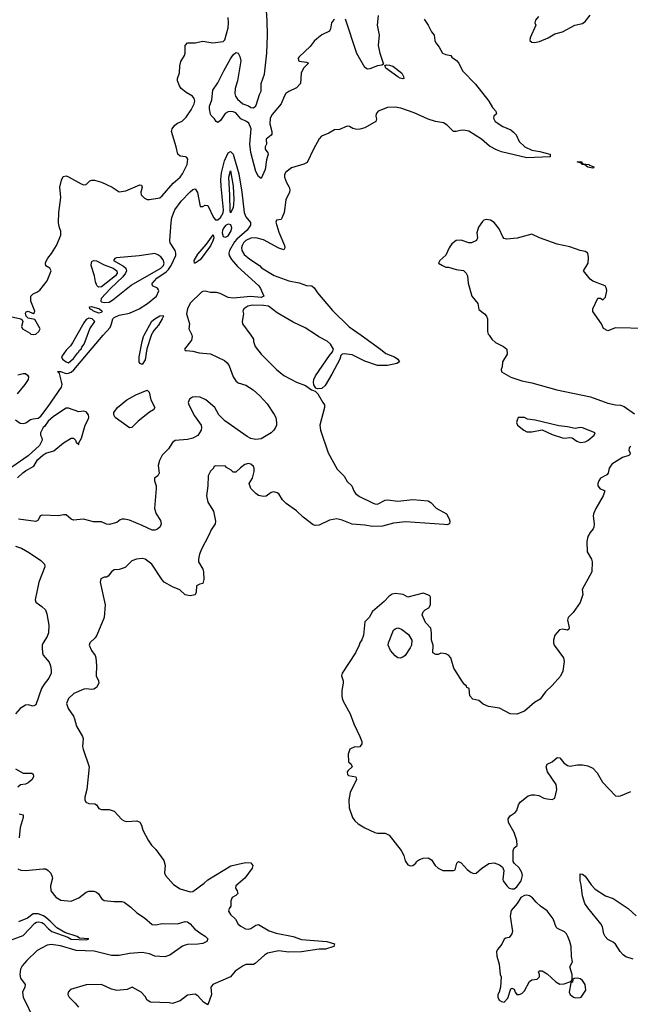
# Model space of a CAD drawing. Header units: inches. Extents: x 1384664 to 1536621, y 460766 to 646467.
# Tile 172 of 256: x 1452204 to 1457027, y 534713 to 542494. Entities that reach past the tile are written whole.
import ezdxf

# ---------------------------------------------------------------- set-up
doc = ezdxf.new("R2010")
doc.units = ezdxf.units.IN
doc.header["$MEASUREMENT"] = 0
doc.layers.add('B4553', color=7, linetype='Continuous')
doc.layers.add('B4554', color=7, linetype='Continuous')

msp = doc.modelspace()

# ---------------------------------------------------------------- linework, layer by layer
at = {"layer": 'B4553', "color": 5}
for points, elevation in [([(1452171.2, 539331.2), (1452206.5, 539306.5), (1452230, 539301.9), (1452251.4, 539308.6), (1452290, 539334), (1452310, 539340.6), (1452350, 539344.2), (1452370, 539361.3), (1452430, 539436.9), (1452533.6, 539590), (1452538.6, 539610), (1452535.2, 539635.2), (1452517.6, 539697.6), (1452504.8, 539710), (1452505.5, 539714.5), (1452526.6, 539713.4), (1452570, 539699.1), (1452590, 539700.6), (1452610, 539708.6), (1452632.3, 539727.7), (1452864.4, 540000)], 660), ([(1453563.7, 540000), (1453566.3, 539990), (1453559.5, 539960.5), (1453504.2, 539890), (1453510, 539880.5), (1453518.4, 539878.4), (1453570, 539873.2), (1453621.7, 539861.7), (1453710, 539853.1), (1453820.6, 539800.6), (1453841.8, 539781.8), (1453857.9, 539757.9), (1453890, 539672.4), (1453910, 539639), (1453930, 539623.8), (1453990, 539606.2), (1454049, 539569), (1454100.6, 539520.6), (1454157.5, 539457.5), (1454214.6, 539374.6), (1454226.3, 539350), (1454232.7, 539310), (1454232.1, 539290), (1454225, 539270), (1454211, 539249), (1454190.1, 539229.9), (1454110, 539181.1), (1454070, 539175.7), (1454030, 539184.3), (1453999.5, 539199.5), (1453823.6, 539323.6), (1453775.4, 539370), (1453746, 539430), (1453673.4, 539490), (1453629.5, 539510.5), (1453590, 539514.6), (1453568.4, 539511.6), (1453543.8, 539496.2), (1453534.5, 539470), (1453540.1, 539450), (1453584.1, 539364.1), (1453636.1, 539290), (1453640.7, 539270), (1453635.9, 539250), (1453610, 539209.1), (1453570, 539185.7), (1453530, 539176.3), (1453432, 539167.9), (1453410, 539153.7), (1453378.5, 539101.5), (1453330, 539053.7), (1453307.8, 539010), (1453298.6, 538970), (1453305.5, 538910), (1453294.8, 538890), (1453267.3, 538870), (1453267.7, 538850), (1453280.4, 538810), (1453282, 538790), (1453268.3, 538630), (1453280.9, 538590), (1453316.2, 538536.2), (1453321, 538510), (1453312.4, 538487.6), (1453292, 538468), (1453270, 538458.8), (1453250, 538458.9), (1453170, 538498), (1453070, 538538.3), (1453032.4, 538547.6), (1453010, 538547), (1452997.5, 538542.5), (1452970, 538520.9), (1452910, 538505.7), (1452890, 538508.5), (1452850, 538525.4), (1452786.7, 538526.7), (1452706.5, 538546.5), (1452630, 538539.7), (1452610, 538547.6), (1452570, 538581.6), (1452550, 538582.4), (1452510, 538574), (1452382, 538578), (1452366.8, 538573.2), (1452350, 538539), (1452331.7, 538528.3), (1452194, 538546)], 660), ([(1452654.9, 540000), (1452620.7, 539939.3), (1452604.7, 539915.3), (1452570, 539882), (1452533.4, 539830), (1452542.4, 539810), (1452570, 539789.1), (1452590, 539783.1), (1452630, 539815.5), (1452660.3, 539859.7), (1452672, 539870), (1452677.3, 539882.8), (1452689.3, 539890), (1452694.3, 539905.7), (1452714, 539930), (1452739.1, 540000)], 680), ([(1454029.2, 540000), (1454050.7, 539970), (1454050.8, 539950.8), (1454064.9, 539910), (1454110.6, 539850), (1454232.7, 539730), (1454290, 539683.1), (1454390.7, 539630), (1454462.4, 539602.4), (1454508.5, 539570), (1454538.3, 539558.3), (1454557.8, 539537.8), (1454599.3, 539470), (1454610.4, 539450), (1454610.4, 539430.4), (1454574.4, 539290), (1454579.5, 539250), (1454639.5, 539070), (1454710, 538942.5), (1454766.1, 538886.1), (1454790, 538844.1), (1454826.8, 538810), (1454842.5, 538770), (1454856.8, 538750), (1454887.1, 538727.1), (1454990, 538675.9), (1455010, 538667.7), (1455030, 538666), (1455090, 538696.5), (1455110, 538700.2), (1455190, 538690.2), (1455310, 538701.5), (1455430, 538692), (1455450, 538679.3), (1455494.2, 538634.2), (1455574, 538590), (1455596.3, 538550), (1455601, 538530), (1455598, 538510), (1455576.7, 538503.3), (1455556, 538504), (1455250, 538526.9), (1455156.1, 538516.1), (1455070, 538492.8), (1454990, 538489), (1454930, 538499), (1454830, 538506.1), (1454750, 538538.8), (1454709.8, 538549.8), (1454650, 538539.9), (1454570, 538498.3), (1454537.4, 538497.4), (1454522.9, 538502.9), (1454442, 538562), (1454390, 538611.8), (1454309.6, 538670), (1454280.8, 538700.8), (1454250, 538747.3), (1454236.1, 538756.1), (1454210, 538762.4), (1454190, 538758.4), (1454150, 538729.2), (1454130, 538726), (1454090, 538734), (1454068.7, 538750), (1454028.7, 538790), (1454015.3, 538830), (1454042, 538870), (1454055.5, 538924.5), (1454055.1, 538950), (1454050, 538962), (1454030, 538980.9), (1454010, 538986.6), (1453982.4, 538977.6), (1453947.3, 538952.7), (1453910, 538918), (1453890, 538918), (1453873.6, 538933.6), (1453836.4, 538956.4), (1453830, 538966), (1453752.7, 538967.3), (1453738, 538962), (1453734, 538950), (1453710, 538926), (1453692, 538890), (1453691, 538810), (1453679.6, 538730), (1453690, 538680.7), (1453734, 538610), (1453750.8, 538530), (1453746.8, 538510), (1453716.7, 538463.3), (1453699, 538421), (1453638.8, 538310), (1453622.8, 538270), (1453614.8, 538230), (1453617.3, 538210), (1453650, 538151.3), (1453656.3, 538130), (1453658.8, 538070), (1453650, 538038), (1453625.4, 538034.6), (1453601, 538019), (1453598, 537970), (1453590.9, 537949.1), (1453550, 537942), (1453510, 537948), (1453469.5, 537989.5), (1453410, 538012), (1453346, 538050), (1453328.3, 538068.3), (1453247.6, 538190), (1453196, 538230), (1453170, 538235.2), (1453127.3, 538230), (1453090, 538217.6), (1453035.8, 538164.2), (1452990.3, 538149.7), (1452950, 538145.6), (1452928.8, 538131.2), (1452902.6, 538097.4), (1452890, 538089.7), (1452870, 538088), (1452845.7, 538074.3), (1452838.9, 538050), (1452879.1, 537870), (1452870.7, 537770.7), (1452812.7, 537630), (1452799.3, 537610), (1452757.6, 537570), (1452752.2, 537550), (1452771.8, 537510), (1452799.5, 537470), (1452806, 537450), (1452810.3, 537390), (1452807.4, 537310), (1452826.4, 537270), (1452828.7, 537250), (1452810, 537216.3), (1452790, 537202.7), (1452770, 537199.7), (1452730, 537207.1), (1452710, 537204.4), (1452631.1, 537168.9), (1452590.4, 537130), (1452574.4, 537090), (1452585.7, 537050), (1452628.8, 536990), (1452638, 536970), (1452651.8, 536910), (1452700.4, 536830), (1452704.4, 536810), (1452700.4, 536750), (1452704.4, 536730), (1452752.2, 536590), (1452734.9, 536410), (1452719.3, 536350), (1452719.5, 536330), (1452726, 536310), (1452750, 536299.5), (1452797.6, 536297.6), (1452810.3, 536290.3), (1452830, 536260.5), (1452850, 536252.7), (1452910, 536251.5), (1452950, 536239.6), (1453010, 536174.6), (1453030, 536163.2), (1453050, 536159), (1453130, 536162.8), (1453153.4, 536153.4), (1453166.7, 536130), (1453176.5, 536090), (1453217.4, 536010), (1453245.7, 535970), (1453278, 535938), (1453342.4, 535850), (1453353, 535810), (1453348.5, 535751.5), (1453355.5, 535730), (1453419.4, 535659.4), (1453470, 535625.3), (1453550, 535602), (1453570, 535604.9), (1453662, 535670), (1453690, 535697.1), (1453872.1, 535807.9), (1453986.5, 535833.5), (1454030, 535831.3), (1454046.2, 535810), (1454039.7, 535790), (1453982.8, 535710), (1453910.3, 535650), (1453907.7, 535630), (1453920.7, 535610), (1453926.8, 535590), (1453910, 535573.2), (1453883.1, 535556.9), (1453870.5, 535530), (1453870.5, 535490), (1453858.8, 535470), (1453854, 535450), (1453870, 535422), (1453907.1, 535387.1), (1453930, 535347), (1453950, 535330.4), (1453987.7, 535310), (1454010, 535306.3), (1454030, 535311.8), (1454070, 535338), (1454090, 535344), (1454175, 535295), (1454230, 535275.2), (1454364, 535250), (1454430, 535225.2), (1454630, 535210.8), (1454690.8, 535190), (1454684.9, 535170), (1454618, 535150), (1454570, 535147.9), (1454430, 535127.9), (1454326.7, 535126.7), (1454250, 535137.2), (1454162, 535118), (1454137.6, 535102.4), (1454064, 535036), (1454050, 535029), (1453990, 535027.1), (1453970, 535018.4), (1453905.4, 534974.6), (1453868.8, 534931.2), (1453730, 534869.6), (1453713.4, 534850), (1453718.9, 534790), (1453690, 534709), (1453656, 534730), (1453610, 534780.9), (1453590, 534792.8), (1453530, 534785.6), (1453470, 534742), (1453410, 534719), (1453384.1, 534724.1), (1453238, 534730), (1453210, 534746), (1453195.6, 534775.6), (1453164, 534810), (1453092, 534848), (1453052, 534830), (1452970, 534821.6), (1452930, 534831.8), (1452850, 534870.9), (1452730, 534867.6), (1452606, 534830), (1452586.8, 534810), (1452584, 534790), (1452594.8, 534770), (1452643.2, 534723.2), (1452668.7, 534690)], 680), ([(1453242.3, 540000), (1453241.5, 539998.5), (1453207.1, 539892.9), (1453194.8, 539805.2), (1453170, 539769), (1453156.4, 539776.4), (1453148, 539788), (1453148.5, 539828.5), (1453171, 539951), (1453182.5, 539990), (1453187.9, 540000)], 640), ([(1454900.7, 540000), (1455054.8, 539890), (1455095.1, 539855.1), (1455164.7, 539830), (1455190.2, 539810), (1455203, 539790), (1455182.9, 539777.1), (1455110, 539761.3), (1455030, 539762), (1454930, 539796.3), (1454830, 539844.1), (1454767.3, 539852.7), (1454750.2, 539849.8), (1454741.1, 539838.9), (1454731.6, 539810), (1454670, 539691.9), (1454617.6, 539602.4), (1454590, 539578.9), (1454556.6, 539576.6), (1454543.1, 539583.1), (1454528.2, 539608.2), (1454523.5, 539630), (1454526, 539650), (1454541.1, 539678.9), (1454650, 539841.3), (1454675.1, 539870), (1454681.3, 539890), (1454657.4, 539930), (1454632.4, 539952.4), (1454567.1, 539987.1), (1454547, 540000)], 680), ([(1455912.1, 540000), (1455934, 539970), (1455962.8, 539942.8), (1456024.7, 539910), (1456050.8, 539890), (1456054.8, 539850), (1456016, 539790), (1456013.4, 539750), (1456007.3, 539730), (1456010.4, 539710), (1456084, 539670), (1456170, 539640.3), (1456250, 539625), (1456445.5, 539570), (1456712.8, 539512.8), (1456850, 539463.1), (1456909.9, 539450.1), (1456948.1, 539448.1), (1456977.7, 539437.7), (1457058.6, 539378.6)], 720), ([(1452190, 539688.2), (1452230, 539699.1), (1452250, 539697.3), (1452265.5, 539685.5), (1452272.5, 539672.5), (1452270.2, 539650), (1452244.7, 539610), (1452182.8, 539537.2)], 660), ([(1452187, 538873), (1452227.9, 538912.1), (1452250, 538929.9), (1452314.5, 538965.5), (1452345.4, 539014.6), (1452386.6, 539053.4), (1452410, 539067.7), (1452473.6, 539086.4), (1452550.4, 539150), (1452610, 539187.6), (1452630, 539186.6), (1452644.5, 539170), (1452650, 539155.3), (1452670, 539138), (1452671.8, 539150), (1452692.6, 539187.4), (1452721.5, 539290), (1452742.5, 539330), (1452748.7, 539350), (1452747.3, 539370), (1452730, 539394.4), (1452710, 539399.8), (1452670, 539395.8), (1452590, 539423), (1452570, 539424.9), (1452470, 539358), (1452430, 539320.4), (1452401, 539279), (1452389, 539270), (1452368.7, 539228.7), (1452368.6, 539210), (1452378.4, 539190), (1452381.5, 539170), (1452359.2, 539130), (1452271.6, 539048.4), (1452141.6, 538958.4)], 640), ([(1457030, 539121.2), (1457018.8, 539110), (1457016, 539090), (1457024.7, 539070), (1457022, 539058), (1457014, 539050), (1456965.2, 539034.8), (1456879.8, 538980.2), (1456858.8, 538950), (1456850.7, 538910), (1456842.5, 538897.5), (1456791, 538870), (1456778.8, 538850), (1456770.8, 538830), (1456771, 538810), (1456787.7, 538787.7), (1456817.3, 538777.3), (1456824.7, 538770), (1456823.6, 538763.6), (1456811.8, 538730), (1456754, 538630), (1456736.5, 538590), (1456734, 538570), (1456740.5, 538510), (1456737.5, 538482.5), (1456734, 538470), (1456710, 538442.7), (1456690.4, 538410), (1456683, 538370), (1456685.5, 538290), (1456719.3, 538230), (1456724.9, 538210), (1456722.4, 538130), (1456647.3, 537990), (1456650.9, 537950.9), (1456630.3, 537889.6), (1456574, 537810), (1456537.1, 537770), (1456530.4, 537750), (1456543, 537690), (1456541, 537679), (1456530.5, 537669.5), (1456490, 537676.9), (1456466.3, 537673.7), (1456430.3, 537629.7), (1456419.5, 537590), (1456419.5, 537570), (1456426, 537550), (1456499.5, 537450), (1456503.4, 537423.4), (1456494.6, 537345.4), (1456474, 537306), (1456410, 537231.5), (1456357.1, 537182.9), (1456315.3, 537124.7), (1456270, 537098.9), (1456190.5, 537029.5), (1456130, 537006.5), (1456077.2, 537010), (1455993.8, 537053.8), (1455906.3, 537066.3), (1455864.9, 537084.9), (1455830, 537113), (1455784.1, 537124.1), (1455759, 537150), (1455753.2, 537210), (1455736.4, 537216.4), (1455733.2, 537230), (1455719, 537239), (1455700.5, 537260.5), (1455631.6, 537370), (1455610, 537452), (1455590, 537471.8), (1455570, 537482), (1455531.1, 537488.9), (1455510, 537478), (1455490, 537478), (1455468, 537490), (1455468.7, 537550), (1455456, 537590), (1455457.2, 537650), (1455450, 537686), (1455408.7, 537730), (1455382, 537790), (1455390, 537814), (1455406, 537830), (1455434.6, 537845.4), (1455448, 537870), (1455448.7, 537930), (1455442, 537942), (1455428, 537950), (1455390, 537962.7), (1455270, 537929.6), (1455231.5, 537951.5), (1455215.1, 537955.1), (1455170, 537958.9), (1455145.9, 537954.1), (1455121.2, 537938.8), (1455083.1, 537896.9), (1454990, 537816), (1454962.8, 537770), (1454930, 537735.3), (1454918.8, 537630), (1454906.4, 537593.6), (1454890.8, 537569.2), (1454886, 537550), (1454854.9, 537490), (1454750.6, 537330), (1454746, 537310), (1454759.1, 537270), (1454759.1, 537250), (1454746.9, 537193.1), (1454747.2, 537150), (1454751.8, 537131.8), (1454759.3, 537110), (1454814.4, 537010), (1454843.1, 536930), (1454891.6, 536830), (1454906, 536790), (1454907.3, 536772.7), (1454890, 536748.7), (1454870, 536744), (1454850, 536749), (1454812, 536730), (1454798, 536690), (1454802, 536630), (1454822, 536610), (1454831, 536590), (1454798, 536562), (1454791.3, 536550), (1454792, 536530), (1454802, 536522), (1454858, 536510), (1454864, 536490), (1454814.1, 536385.9), (1454804.7, 536330), (1454805.9, 536265.9), (1454832, 536190), (1454850, 536163.8), (1454878.2, 536138.2), (1454930, 536106.7), (1455010, 536072.2), (1455030, 536066.7), (1455090, 536064.6), (1455122.4, 536050), (1455215.8, 535930), (1455239.1, 535890), (1455248.1, 535848.1), (1455270, 535816), (1455290, 535808), (1455310, 535811), (1455332.7, 535830), (1455338.6, 535841.4), (1455362, 535858), (1455390, 535867.3), (1455430, 535870.7), (1455455.9, 535855.9), (1455486, 535810), (1455508.5, 535788.5), (1455544.7, 535770), (1455630, 535771), (1455643.1, 535776.9), (1455655.3, 535830), (1455670, 535841), (1455690, 535831), (1455737.4, 535777.4), (1455770, 535754), (1455790, 535746.7), (1455810, 535750.5), (1455850, 535787.7), (1455910, 535826.8), (1455951.1, 535831.1), (1455994.4, 535814.4), (1456017.3, 535797.3), (1456026.8, 535770), (1456019.6, 535699.6), (1456022, 535690), (1456051, 535650), (1456070, 535631), (1456090, 535626.8), (1456110, 535626.8), (1456130, 535640.7), (1456163.7, 535690), (1456175.6, 535730), (1456170, 535754), (1456150, 535792.3), (1456109.2, 535829.2), (1456102.7, 535842.7), (1456101.2, 535930), (1456108.7, 535950), (1456131.7, 535968.3), (1456131, 536009), (1456108.7, 536070), (1456064.6, 536150), (1456062.2, 536177.8), (1456077.7, 536202.3), (1456116.1, 536230), (1456130, 536245.5), (1456143, 536290), (1456155.4, 536310), (1456219.9, 536360.1), (1456250, 536369), (1456270, 536368.4), (1456302.9, 536362.9), (1456342.4, 536342.4), (1456370, 536336.3), (1456410, 536332.4), (1456430, 536342.4), (1456445, 536410), (1456441.7, 536450), (1456372.3, 536550), (1456362.7, 536590), (1456369.6, 536610.4), (1456409.5, 536630.5), (1456450, 536664.7), (1456470, 536662), (1456501.1, 536621.1), (1456530, 536600.7), (1456550, 536594), (1456610, 536606), (1456650, 536606.4), (1456690, 536597.1), (1456730, 536580.5), (1456763.8, 536543.8), (1456807.7, 536467.7), (1456910, 536361), (1456930, 536358), (1456950, 536362), (1457030, 536394)], 720), ([(1452170, 538332.6), (1452217.3, 538317.3), (1452281.2, 538281.2), (1452370, 538219.5), (1452398.8, 538190), (1452401.9, 538170), (1452355.5, 538050), (1452326.3, 537910), (1452330.7, 537890), (1452378, 537858), (1452407.3, 537830), (1452418.7, 537798.7), (1452433.4, 537710), (1452430.3, 537650), (1452420.2, 537619.7), (1452388, 537570), (1452380.7, 537550), (1452380.7, 537530), (1452383.8, 537490), (1452390, 537471.3), (1452436.5, 537416.5), (1452447.1, 537387.1), (1452452.9, 537350), (1452451.1, 537328.9), (1452435.1, 537290), (1452396.6, 537243.4), (1452377.1, 537210), (1452330, 537080.4), (1452310, 537069.9), (1452270, 537080.4), (1452250, 537077.2), (1452208.7, 537050), (1452171.8, 537010)], 660), ([(1452170, 536572.9), (1452230, 536539.5), (1452299.1, 536539.1), (1452310.8, 536530.8), (1452314, 536514), (1452302.8, 536490), (1452270, 536463.7), (1452250, 536452.3), (1452210, 536447), (1452190.3, 536429.7)], 660), ([(1452199.8, 536219.8), (1452230.4, 536210.4), (1452230.4, 536190), (1452208.8, 536110), (1452198.5, 536030)], 660), ([(1452190, 535782.8), (1452212.5, 535772.5), (1452250.3, 535770.4), (1452390, 535784.9), (1452410, 535782.8), (1452430, 535771.3), (1452451, 535750), (1452460.7, 535720.7), (1452462, 535710), (1452447.7, 535650), (1452450.8, 535610), (1452490, 535558.8), (1452530, 535537.1), (1452610, 535527.7), (1452670, 535553.7), (1452730, 535599.6), (1452750, 535606.3), (1452790, 535607), (1452810, 535599.3), (1452826.4, 535586.4), (1452850.5, 535550), (1452870, 535534.4), (1452950, 535524.9), (1453010, 535525.5), (1453030, 535520.5), (1453081.7, 535481.7), (1453130, 535437.3), (1453190, 535398), (1453250, 535344.6), (1453278, 535342), (1453330, 535352.7), (1453449.8, 535350.2), (1453510, 535368.2), (1453530, 535365.5), (1453550, 535350.6), (1453587.4, 535307.4), (1453633.3, 535273.3), (1453670, 535253), (1453690.8, 535230), (1453681, 535210), (1453650, 535194.5), (1453612.1, 535187.9), (1453530, 535186.6), (1453510, 535180.5), (1453490, 535171.9), (1453390, 535101.5), (1453350, 535089.8), (1453270, 535094.2), (1453230, 535111.4), (1453170, 535123.7), (1453070, 535115.8), (1452990, 535100.2), (1452930, 535099.2), (1452792.9, 535132.9), (1452650, 535139.9), (1452525.3, 535174.7), (1452453.7, 535186.3), (1452419.5, 535180.5), (1452342, 535138), (1452259.8, 535060.2), (1452222.3, 535017.7), (1452210.3, 534990), (1452203.7, 534950), (1452210, 534920.7), (1452246.4, 534870), (1452244.4, 534850), (1452227, 534810), (1452232.2, 534770), (1452317.6, 534590)], 660), ([(1457049.9, 535069.9), (1456990, 535088.4), (1456970, 535103.1), (1456946, 535130), (1456909.6, 535189.6), (1456890, 535205.8), (1456850, 535226.7), (1456828, 535248), (1456816.4, 535270), (1456806.3, 535326.3), (1456794.2, 535350), (1456690, 535475.6), (1456667.5, 535510), (1456649.9, 535569.9), (1456638.5, 535658.5), (1456629.9, 535690.1), (1456630, 535744.7), (1456650, 535740.5), (1456670, 535725.5), (1456716.5, 535656.5), (1456750, 535622), (1456831.4, 535571.4), (1456890, 535549.2), (1457010, 535470.2), (1457072.1, 535412.1)], 680), ([(1452130, 535221.6), (1452230, 535257.6), (1452324.7, 535355.3), (1452337.7, 535362.3), (1452355.4, 535364.6), (1452379.6, 535359.6), (1452392.3, 535352.3), (1452432.2, 535310), (1452458, 535290), (1452584.1, 535244.1), (1452610, 535227.9), (1452730, 535223.7), (1452750.8, 535230), (1452676.2, 535236.2), (1452657.1, 535250), (1452560.9, 535280.9), (1452497.7, 535317.7), (1452445.4, 535370), (1452410, 535398.6), (1452391.4, 535411.4), (1452350, 535428.9), (1452310, 535428.8), (1452265, 535395), (1452194.7, 535365.3)], 640)]:
    msp.add_lwpolyline(points, dxfattribs=dict(at, elevation=elevation))
for points, elevation in [([(1453070, 539269.8), (1452958.3, 539350), (1452946.6, 539370), (1452946.6, 539390), (1452976.9, 539430), (1453050, 539490.2), (1453122, 539530), (1453210, 539566.8), (1453226.8, 539550), (1453238.4, 539490), (1453270, 539428), (1453261, 539410), (1453230, 539392.7), (1453139.4, 539320.6), (1453090, 539271.6)], 640), ([(1456189.6, 539350.4), (1456142, 539350), (1456133, 539330), (1456128.4, 539310), (1456134.8, 539290), (1456186.8, 539250), (1456210, 539238), (1456250, 539237), (1456330, 539252.9), (1456410, 539214.7), (1456490, 539190.2), (1456510, 539186.5), (1456550, 539191.4), (1456568.7, 539188.7), (1456603.4, 539163.4), (1456630, 539152.2), (1456670, 539158.9), (1456690, 539167.4), (1456742, 539210), (1456747.8, 539230), (1456650, 539269.3), (1456630, 539270.3), (1456590, 539262), (1456530, 539277), (1456463.4, 539283.4), (1456275.1, 539330), (1456215.9, 539335.9)], 720), ([(1455210, 537449.8), (1455190, 537450.9), (1455170, 537465.8), (1455132.5, 537510), (1455115.1, 537550), (1455118, 537570), (1455156.2, 537670), (1455170, 537681.3), (1455190, 537687.4), (1455218.6, 537678.6), (1455275.9, 537635.9), (1455302, 537590), (1455299.3, 537550), (1455288, 537530), (1455247.7, 537470), (1455230, 537456.2)], 720), ([(1456210, 535576.2), (1456190, 535574.5), (1456161.6, 535558.4), (1456133.4, 535510), (1456086.2, 535453.8), (1456076.4, 535410), (1456095.5, 535290), (1456090.6, 535269.4), (1456070, 535242), (1456043.6, 535236.4), (1456030, 535228), (1456012.2, 535187.8), (1455980.7, 535150), (1455970.7, 535130), (1455973.7, 535093.7), (1455990.7, 535030), (1455998.8, 534950), (1456006, 534930), (1456001, 534850), (1455991, 534810), (1455981, 534790), (1455981, 534770), (1455990, 534746), (1456010, 534734.8), (1456030, 534731.3), (1456058, 534762), (1456083.1, 534836.9), (1456090, 534842), (1456110, 534834), (1456118, 534810), (1456131.3, 534791.3), (1456150, 534791), (1456170, 534798.8), (1456190, 534818.8), (1456230, 534894), (1456250, 534907.7), (1456290, 534911.3), (1456308.7, 534930), (1456309, 534950), (1456302, 534970), (1456310, 534978), (1456330, 534978.8), (1456370, 534954), (1456437.3, 534890), (1456470, 534872.7), (1456505.1, 534874.9), (1456548.9, 534891.1), (1456562, 534898), (1456568, 534912), (1456568.7, 534950), (1456548, 535010), (1456569, 535050), (1456562, 535090), (1456559.7, 535170), (1456549.6, 535210), (1456533.3, 535250), (1456522.4, 535270), (1456506, 535286), (1456451.5, 535311.5), (1456441.7, 535321.7), (1456416.8, 535390), (1456370, 535451.3), (1456316.2, 535490), (1456281.8, 535521.8), (1456254.9, 535554.9), (1456230, 535571.8)], 720), ([(1456610, 534919.3), (1456582, 534918), (1456571.6, 534908.4), (1456570, 534888), (1456558, 534882), (1456544, 534810), (1456551.3, 534790), (1456578, 534770), (1456596.5, 534763.5), (1456630, 534766.8), (1456638, 534770), (1456675.1, 534824.9), (1456670, 534868.7), (1456650, 534900.7), (1456630, 534914)], 720)]:
    msp.add_lwpolyline(points, close=True, dxfattribs=dict(at, elevation=elevation))
at = {"layer": 'B4554', "color": 5}
for points, elevation in [([(1454690, 542495.6), (1454682.6, 542490), (1454665.5, 542470), (1454657.8, 542422.2), (1454650, 542403.7), (1454590, 542374.7), (1454550, 542342.9), (1454530, 542324.5), (1454499.1, 542280.9), (1454410, 542201.2), (1454403, 542190), (1454404.9, 542170), (1454410, 542164.9), (1454470, 542158.8), (1454484.7, 542150), (1454447, 542113), (1454434, 542090), (1454426, 542070), (1454420.7, 541990), (1454416.7, 541983.3), (1454390, 541956), (1454330, 541926.6), (1454306.8, 541910), (1454292.3, 541887.7), (1454268.2, 541830), (1454196.7, 541743.3), (1454183.4, 541716.6), (1454179.2, 541670), (1454195.2, 541610), (1454195.3, 541590), (1454190, 541580.9), (1454150.8, 541550), (1454153, 541510), (1454142.4, 541490), (1454142, 541470), (1454162.8, 541442.8), (1454165.7, 541430), (1454154.2, 541385.8), (1454143.9, 541310), (1454110, 541238), (1454090, 541254.7), (1454070, 541294.7), (1454030, 541444.2), (1454022.6, 541510), (1454032.9, 541630), (1454014.9, 541674.9), (1453995.9, 541690), (1453950, 541709.7), (1453910, 541757.9), (1453890, 541766.6), (1453870, 541768.5), (1453850, 541765.2), (1453827.9, 541752.1), (1453790, 541696.4), (1453770, 541682), (1453755.1, 541690), (1453742, 541710), (1453715.8, 541735.8), (1453710, 541746), (1453702.4, 541790), (1453703.2, 541810), (1453720.7, 541859.3), (1453730, 541937.6), (1453770, 541994), (1453815.4, 542090), (1453870, 542185.3), (1453890, 542216), (1453910, 542233.7), (1453930, 542228.2), (1453942.3, 542202.3), (1453949.3, 542169.3), (1453925, 542010), (1453906.5, 541950), (1453904.2, 541910), (1453909.6, 541890), (1453925.2, 541865.2), (1453967.5, 541827.5), (1454012.1, 541812.1), (1454030, 541800.4), (1454050, 541796.8), (1454067.9, 541812.1), (1454075.1, 541824.9), (1454097, 541903), (1454110.3, 541930), (1454110.4, 541990), (1454136.7, 542063.3), (1454155.1, 542230), (1454159.9, 542370), (1454158.3, 542490), (1454135.3, 542810)], 660), ([(1452130, 540148.4), (1452212, 540130), (1452222.8, 540122.8), (1452227.3, 540110), (1452219.3, 540070), (1452224.9, 540050), (1452280.5, 540020.5), (1452292, 540010), (1452310, 540005.5), (1452332, 540010), (1452355.6, 540030), (1452365.2, 540050), (1452356, 540070), (1452324, 540124), (1452270, 540135.3), (1452255.3, 540150), (1452250, 540174), (1452255.3, 540184.7), (1452270, 540190.8), (1452310, 540171.3), (1452320.4, 540179.6), (1452324, 540190), (1452291.8, 540270), (1452292.3, 540307.7), (1452310, 540326.8), (1452340.2, 540339.8), (1452362.5, 540357.5), (1452422, 540430), (1452451.3, 540510), (1452441.2, 540530), (1452409.7, 540549.6), (1452406.6, 540566.6), (1452410, 540581), (1452424.8, 540610), (1452453.8, 540646.2), (1452494, 540710), (1452529.7, 540790), (1452530, 540822), (1452518.9, 540850), (1452511.5, 540888.5), (1452512.6, 540970), (1452529.6, 541089.6), (1452521.6, 541170), (1452533.3, 541226.7), (1452546.6, 541253.4), (1452570, 541258.7), (1452590, 541252.9), (1452690, 541195.5), (1452710, 541188.2), (1452730, 541191), (1452759, 541221), (1452773.2, 541226.8), (1452793.6, 541226.4), (1452850, 541210.3), (1452890, 541192), (1452933.4, 541170), (1452990, 541132.2), (1453041.3, 541141.3), (1453154, 541190), (1453166, 541186), (1453170.6, 541170.6), (1453161.6, 541130), (1453164.4, 541110), (1453190, 541084.6), (1453210, 541073.7), (1453230, 541071.8), (1453310, 541086.7), (1453330, 541100.7), (1453417, 541202.9), (1453470.6, 541250), (1453490, 541275.3), (1453526.6, 541350), (1453530.9, 541390.9), (1453524.2, 541404.2), (1453514, 541410), (1453470, 541414.5), (1453452.3, 541430), (1453440.4, 541490), (1453403.9, 541610), (1453407.6, 541630), (1453430, 541661), (1453450, 541676.6), (1453488.2, 541691.8), (1453517.9, 541722.1), (1453558.4, 541781.6), (1453582, 541830), (1453586, 541850), (1453583, 541870), (1453567.6, 541890), (1453518.7, 541918.7), (1453479.8, 541950), (1453466.2, 541970), (1453451.1, 542010), (1453451.1, 542030), (1453465.9, 542074.1), (1453469, 542130), (1453476.3, 542163.7), (1453505.1, 542210), (1453511.5, 542228.5), (1453511.3, 542290), (1453530, 542310.3), (1453590, 542310.3), (1453650, 542323.6), (1453730, 542310.2), (1453810, 542320.9), (1453824.9, 542335.1), (1453851.7, 542430), (1453854.1, 542470), (1453849.9, 542510.1)], 680), ([(1455034.1, 542525.9), (1455027.3, 542450), (1455042.8, 542370), (1455035.2, 542290), (1455048.6, 542230), (1455076.7, 542143.3), (1455064.9, 542135.1), (1455030, 542129.7), (1454970, 542104.4), (1454950, 542103.9), (1454930, 542116.9), (1454866.5, 542226.5), (1454777.7, 542497.7)], 660), ([(1456301.4, 542518.6), (1456278, 542490), (1456272, 542470), (1456281, 542450), (1456234.9, 542350), (1456233.4, 542330), (1456250, 542317.1), (1456270, 542312.7), (1456310, 542320.3), (1456379, 542350), (1456430, 542382.8), (1456490, 542398.8), (1456589.6, 542450.4), (1456650, 542463.8), (1456670, 542479.1), (1456709.8, 542530.2)], 720), ([(1455398, 542498), (1455431, 542450), (1455457.2, 542397.2), (1455478, 542370), (1455482.8, 542330), (1455490.8, 542310), (1455516.7, 542276.7), (1455544, 542230), (1455570, 542217.3), (1455610, 542210.3), (1455617.7, 542197.8), (1455653.4, 542170), (1455671.5, 542150), (1455700.5, 542090), (1455805.1, 541985.1), (1455910, 541850.5), (1455938.5, 541798.5), (1455965.5, 541770), (1455970.5, 541749.5), (1455948.3, 541731.7), (1455945.1, 541714.9), (1455958.7, 541690), (1456019.3, 541650), (1456082, 541622), (1456105.1, 541605.1), (1456124.2, 541584.2), (1456147.8, 541530), (1456193, 541490), (1456250, 541461.9), (1456312.7, 541452.7), (1456390, 541431.9), (1456394, 541430), (1456394.4, 541410), (1456210, 541401.6), (1456010, 541449), (1455970, 541465.2), (1455915.4, 541495.4), (1455850.4, 541550.4), (1455750, 541612.6), (1455710, 541620.9), (1455681.6, 541618.4), (1455650, 541608.9), (1455630, 541609.9), (1455579.2, 541659.2), (1455550, 541677.7), (1455488.9, 541688.9), (1455430, 541707.4), (1455318.7, 541758.7), (1455214.9, 541794.9), (1455170, 541801.6), (1455110, 541799.5), (1455034.9, 541770), (1455020.3, 541750), (1455016.4, 541730), (1455020.7, 541710), (1455018, 541690), (1454930, 541639.5), (1454890, 541627.3), (1454866.8, 541626.8), (1454834.8, 541634.8), (1454810, 541649.2), (1454790, 541651.5), (1454730, 541627), (1454690, 541622), (1454644.3, 541595.7), (1454586.7, 541573.3), (1454570, 541552.7), (1454523.8, 541470), (1454473.8, 541366.2), (1454448.8, 541351.2), (1454350, 541323.6), (1454305.5, 541290), (1454294.4, 541270), (1454295.3, 541250), (1454310, 541207.3), (1454333, 541170), (1454337.1, 541150), (1454334.4, 541130), (1454307.1, 541070), (1454292.1, 540970), (1454275.4, 540924.6), (1454270, 540916), (1454230.9, 540909.1), (1454227.5, 540892.5), (1454250, 540814.9), (1454295.4, 540710), (1454299.1, 540690), (1454290, 540675.1), (1454250, 540687.9), (1454130, 540754.8), (1454070, 540771), (1454030, 540767.6), (1453990.1, 540750), (1453971.5, 540730), (1453961.5, 540710), (1453956.3, 540690), (1453958.4, 540670), (1453977.2, 540637.2), (1454020.5, 540600.5), (1454097.3, 540550), (1454113.8, 540533.8), (1454213.2, 540473.2), (1454330.6, 540430.6), (1454410, 540413.4), (1454470, 540393.4), (1454510, 540390.4), (1454530, 540374.9), (1454555.8, 540335.8), (1454675.7, 540195.7), (1454806.9, 540066.9), (1454900.7, 540000)], 680), ([(1452864.4, 540000), (1452917.6, 540062.4), (1452930.2, 540089.8), (1452940.1, 540130), (1452950, 540140.7), (1452990, 540158.6), (1453070, 540175.2), (1453147.4, 540210), (1453213.5, 540250), (1453284.2, 540310), (1453302.9, 540350), (1453300.1, 540360.1), (1453292.7, 540372.7), (1453253.2, 540390), (1453249.8, 540410), (1453287.4, 540450), (1453359.4, 540500.6), (1453379.7, 540520.3), (1453399.4, 540550), (1453436.7, 540630), (1453438.2, 540650), (1453433, 540670), (1453393.3, 540730), (1453388.9, 540750), (1453401.1, 540890), (1453406.6, 540930), (1453429.8, 540990), (1453480, 541060), (1453550, 541134.3), (1453570, 541151.7), (1453590, 541157.6), (1453607.3, 541127.3), (1453630, 541017.3), (1453650, 541017.1), (1453670, 541028.2), (1453690, 541025.5), (1453735.1, 540930), (1453750, 540911.9), (1453770, 540913.1), (1453790.4, 540929.6), (1453810, 540967.6), (1453813.5, 540990), (1453795.4, 541175.4), (1453793.2, 541230), (1453797.7, 541282.3), (1453821.3, 541378.7), (1453850, 541440.4), (1453870, 541452.4), (1453890, 541430.2), (1453935.2, 541275.2), (1453958.7, 541130), (1453978, 540970), (1453990, 540936), (1454026, 540890), (1454027.7, 540870), (1453999.2, 540830), (1453919.4, 540760.6), (1453900.7, 540739.3), (1453861, 540670), (1453856.1, 540650), (1453858.1, 540630), (1453877.6, 540597.6), (1453923.5, 540543.5), (1454092.1, 540390), (1454107, 540370), (1454132.7, 540310), (1454110, 540298.5), (1454030, 540307.4), (1453890, 540292.4), (1453850, 540299.6), (1453786.6, 540330), (1453758.5, 540338.5), (1453710, 540338.9), (1453670, 540347.3), (1453650, 540345.7), (1453640.3, 540339.7), (1453550, 540254.7), (1453528.4, 540210), (1453522.3, 540170), (1453544.2, 540090), (1453539.8, 540050), (1453561.2, 540010), (1453563.7, 540000)], 660), ([(1457150, 540052.3), (1456910, 540059), (1456850, 540034), (1456814, 540054), (1456799, 540090), (1456730, 540189), (1456729.6, 540210), (1456770, 540292), (1456790, 540292), (1456810, 540281), (1456830, 540301), (1456840.5, 540350), (1456839.7, 540370), (1456829.2, 540390), (1456730, 540427), (1456710, 540442.9), (1456657.2, 540510), (1456693.3, 540570), (1456695.1, 540615.1), (1456690, 540648), (1456670, 540662), (1456630, 540669), (1456550, 540699.6), (1456450, 540718.7), (1456310, 540769.7), (1456250, 540798.4), (1456132.6, 540767.4), (1456050, 540758.9), (1456030, 540763.6), (1456018.5, 540778.5), (1455990, 540840.7), (1455951.2, 540890), (1455921.2, 540910), (1455890, 540915.1), (1455871, 540910), (1455859.9, 540900.1), (1455827.1, 540852.9), (1455814.8, 540810), (1455818.8, 540770), (1455810.5, 540749.5), (1455772, 540730), (1455750, 540729.4), (1455690, 540752.6), (1455650, 540749.6), (1455616.7, 540723.3), (1455595.5, 540690), (1455568.3, 540631.7), (1455521, 540590), (1455512, 540570), (1455542, 540550), (1455570, 540538.8), (1455590, 540538.8), (1455650, 540520.7), (1455710, 540511), (1455730, 540492), (1455741, 540470), (1455747.1, 540412.9), (1455774.9, 540310), (1455823, 540250), (1455830, 540204.7), (1455874, 540170), (1455890, 540150.8), (1455898, 540130), (1455898, 540030), (1455904.9, 540010), (1455912.1, 540000)], 720), ([(1454547, 540000), (1454457.6, 540057.6), (1454364.3, 540104.3), (1454237.2, 540177.2), (1454170, 540229.2), (1454130, 540236.2), (1454042.5, 540237.5), (1454006.7, 540230), (1453974.9, 540210), (1453965.5, 540190), (1453970.4, 540170), (1453960.5, 540110), (1453964.9, 540090), (1454029.2, 540000)], 680), ([(1452739.1, 540000), (1452757, 540050), (1452796.9, 540110), (1452775.1, 540130), (1452750, 540134.9), (1452730, 540125.3), (1452710, 540098), (1452654.9, 540000)], 680), ([(1453187.9, 540000), (1453248, 540112), (1453269.9, 540130.1), (1453310, 540152.5), (1453335.8, 540155.8), (1453338.7, 540150), (1453330.2, 540130), (1453300.9, 540079.1), (1453263.2, 540036.8), (1453242.3, 540000)], 640)]:
    msp.add_lwpolyline(points, dxfattribs=dict(at, elevation=elevation))
for points, elevation in [([(1455230, 542027.4), (1455210, 542031.8), (1455190, 542043), (1455095.8, 542110), (1455088.9, 542131.1), (1455103.3, 542136.7), (1455125.9, 542134.1), (1455150, 542125.6), (1455171.5, 542111.5), (1455221.5, 542070), (1455235.2, 542044.7), (1455237.1, 542030)], 660), ([(1456641, 541361), (1456650, 541361), (1456654, 541354), (1456698.4, 541350), (1456703.6, 541343.6), (1456738, 541330), (1456737.2, 541322.8), (1456730, 541320.5), (1456690, 541327.3), (1456667.2, 541347.2), (1456643.7, 541350), (1456639.6, 541359.6), (1456607, 541370), (1456630, 541373.2), (1456644.9, 541370)], 680), ([(1453870, 540966.6), (1453865.3, 540985.3), (1453864.6, 541104.6), (1453854.6, 541250), (1453870, 541298.4), (1453890, 541178.8), (1453894.4, 541070), (1453890, 541007.6)], 640), ([(1453850, 540878.7), (1453830, 540868.3), (1453815.1, 540850), (1453804.7, 540830), (1453802.1, 540810), (1453810, 540780.4), (1453830, 540774.8), (1453850, 540786.6), (1453875.2, 540824.8), (1453879.1, 540850), (1453872, 540872)], 660), ([(1453590, 540568.7), (1453585.6, 540570), (1453582, 540590), (1453610, 540640.7), (1453678.9, 540721.1), (1453732.7, 540792.8), (1453737.4, 540770), (1453730, 540745.7), (1453710, 540707.8), (1453630, 540596.8)], 640), ([(1453270, 540645.7), (1453147.9, 540627.9), (1452969.4, 540610.6), (1452954.4, 540605.6), (1452944.2, 540590), (1453024.8, 540544.8), (1453041.3, 540530), (1453046.5, 540510), (1453038.4, 540490), (1453017.3, 540462.7), (1452920.1, 540370), (1452848, 540290), (1452844.3, 540270), (1452850, 540265), (1452870, 540259.1), (1452910, 540261.1), (1452939.8, 540280.2), (1453084.1, 540395.9), (1453319.4, 540530), (1453338.8, 540550), (1453344.4, 540570), (1453337.2, 540597.2), (1453318.9, 540618.9), (1453296.1, 540636.1)], 680), ([(1452830, 540379.1), (1452822.5, 540382.5), (1452812.9, 540392.9), (1452802, 540422), (1452795.5, 540470), (1452769.2, 540550.8), (1452770, 540575.3), (1452775.3, 540584.7), (1452789.1, 540590.9), (1452810, 540587.1), (1452870, 540556.7), (1452941.3, 540530), (1452971.2, 540510), (1452972.9, 540490), (1452959.4, 540470), (1452850, 540383.4)], 660), ([(1452830, 540174.6), (1452785.7, 540190), (1452778.7, 540198.7), (1452757.4, 540210), (1452756.4, 540223.6), (1452770, 540228.2), (1452832.9, 540210), (1452856.2, 540190), (1452850, 540180.3)], 660)]:
    msp.add_lwpolyline(points, close=True, dxfattribs=dict(at, elevation=elevation))

doc.saveas('drawing.dxf')
